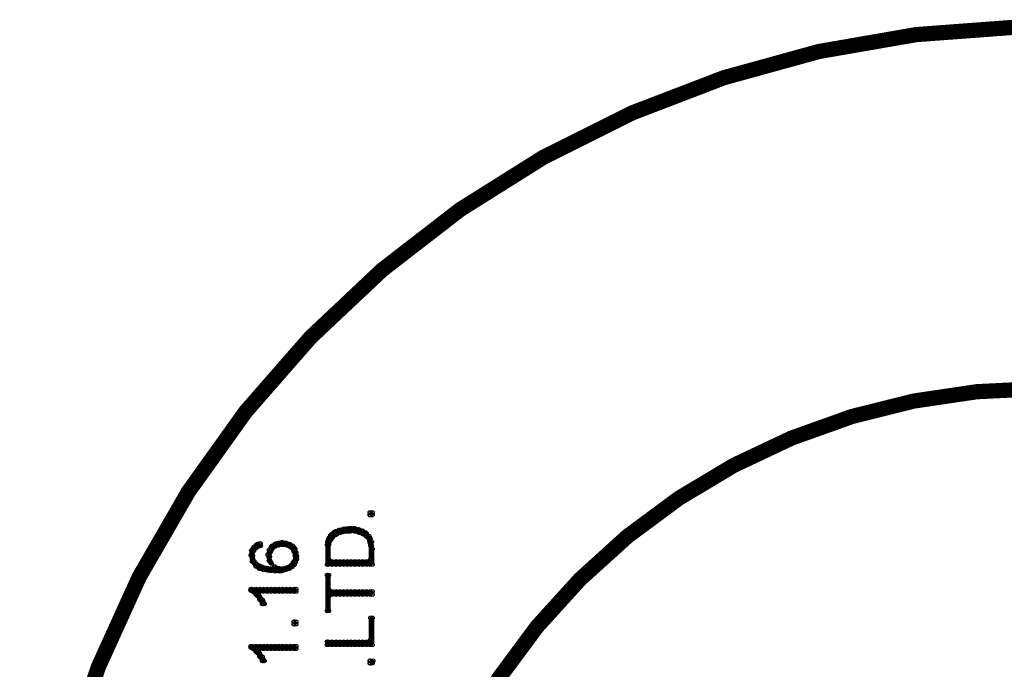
# Model space of a CAD drawing. Extents: x 97 to 162, y 100 to 201.
# Tile 15 of 47: x 100 to 113, y 146 to 155. Entities that reach past the tile are written whole.
import ezdxf

# ---------------------------------------------------------------- set-up
doc = ezdxf.new("R2010")
doc.units = 0
doc.layers.get('0').update_dxf_attribs({"linetype": 'CONTINUOUS'})
doc.layers.add('C-MASK_GBR', color=7, linetype='CONTINUOUS')
doc.layers.add('C-SILK_GBR', color=6, linetype='CONTINUOUS')

# ---------------------------------------------------------------- blocks, each defined once
blk = doc.blocks.new('ROUND_2')
blk.add_circle((0, 0), 0.025)

msp = doc.modelspace()

# ---------------------------------------------------------------- linework, layer by layer
at = {"layer": 'C-MASK_GBR', "const_width": 0.199898}
msp.add_lwpolyline([(112.951768, 154.795474, 0.8105042), (108.231686, 129.20345)], format="xyb", dxfattribs=at)
msp.add_lwpolyline([(104.750108, 141.500098, 1), (121.849896, 141.500098, 1)], format="xyb", close=True, dxfattribs=at)
at = {"layer": 'C-SILK_GBR', "const_width": 0.199898}
msp.add_lwpolyline([(112.951768, 154.795474, 0.8105042), (108.231686, 129.20345)], format="xyb", dxfattribs=at)
msp.add_lwpolyline([(104.750108, 141.500098, 1), (121.849896, 141.500098, 1)], format="xyb", close=True, dxfattribs=at)
at = {"layer": 'C-SILK_GBR', "const_width": 0.050038}
for points in [[(104.526842, 148.420582), (104.496362, 148.420582)], [(104.496362, 148.420582), (104.496362, 148.390102)], [(104.496362, 148.390102), (104.526842, 148.390102)], [(104.499918, 148.390102), (104.499918, 148.420582)], [(104.526842, 148.390102), (104.526842, 148.420582)], [(104.08666, 148.189696), (104.029256, 148.165058)], [(104.154478, 148.206714), (104.08666, 148.189696)], [(104.100122, 148.155406), (104.100122, 148.192998)], [(104.12984, 148.166836), (104.228138, 148.175726)], [(104.149906, 148.168614), (104.149906, 148.205444)], [(104.231694, 148.215096), (104.154478, 148.206714)], [(104.199944, 148.173186), (104.199944, 148.21154)], [(104.228138, 148.175726), (104.230424, 148.17598)], [(104.230424, 148.17598), (104.292908, 148.17598)], [(104.289352, 148.215096), (104.231694, 148.215096)], [(104.249982, 148.17598), (104.249982, 148.215096)], [(104.348026, 148.198332), (104.289352, 148.215096)], [(104.292908, 148.17598), (104.299766, 148.174964)], [(104.299766, 148.174964), (104.36225, 148.157184)], [(104.30002, 148.174964), (104.30002, 148.212048)], [(104.398318, 148.181568), (104.348026, 148.198332)], [(104.350058, 148.160486), (104.350058, 148.197824)], [(104.437942, 148.157946), (104.398318, 148.181568)], [(104.400096, 148.142198), (104.400096, 148.180552)], [(103.958644, 148.086826), (103.942134, 148.037296)], [(103.950008, 147.738338), (103.950008, 148.061172)], [(103.95712, 148.00834), (103.9749, 148.053044)], [(103.981758, 148.125434), (103.958644, 148.086826)], [(103.9749, 148.053044), (103.978202, 148.058632)], [(103.978202, 148.058632), (104.005126, 148.094446)], [(104.029256, 148.165058), (103.981758, 148.125434)], [(104.000046, 148.087842), (104.000046, 148.140674)], [(104.005126, 148.094446), (104.009444, 148.099018)], [(104.009444, 148.099018), (104.054148, 148.134578)], [(104.050084, 148.13153), (104.050084, 148.173948)], [(104.054148, 148.134578), (104.059736, 148.138134)], [(104.059736, 148.138134), (104.12222, 148.165058)], [(104.12222, 148.165058), (104.12984, 148.166836)], [(104.36225, 148.157184), (104.364536, 148.156168)], [(104.364536, 148.156168), (104.40924, 148.138388)], [(104.40924, 148.138388), (104.415082, 148.135086)], [(104.415082, 148.135086), (104.450642, 148.108416)], [(104.486202, 148.109686), (104.437942, 148.157946)], [(104.44988, 148.108924), (104.44988, 148.146008)], [(104.450642, 148.108416), (104.456484, 148.10232)], [(104.456484, 148.10232), (104.492298, 148.048726)], [(104.51846, 148.037296), (104.486202, 148.109686)], [(104.492298, 148.048726), (104.495854, 148.039836)], [(104.499918, 148.019516), (104.499918, 148.078698)], [(102.941882, 147.921472), (102.934262, 147.85975)], [(102.972362, 147.966938), (102.941882, 147.921472)], [(102.95001, 147.78101), (102.95001, 147.93341)], [(102.964742, 147.908518), (102.969314, 147.918678)], [(102.969314, 147.918678), (102.995984, 147.954238)], [(103.018844, 148.0058), (102.972362, 147.966938)], [(102.995984, 147.954238), (103.00208, 147.96008)], [(103.000048, 147.958556), (103.000048, 147.990052)], [(103.00208, 147.96008), (103.029004, 147.97786)], [(103.056944, 148.015198), (103.018844, 148.0058)], [(103.029004, 147.97786), (103.037894, 147.98167)], [(103.037894, 147.98167), (103.060246, 147.985988)], [(103.050086, 147.983956), (103.050086, 148.01342)], [(103.060246, 147.985988), (103.056944, 148.015198)], [(103.173022, 147.928584), (103.157782, 147.86737)], [(103.211884, 147.982686), (103.173022, 147.928584)], [(103.191056, 147.907502), (103.217726, 147.952206)], [(103.199946, 147.922488), (103.199946, 147.966176)], [(103.26624, 148.013928), (103.211884, 147.982686)], [(103.217726, 147.952206), (103.226362, 147.960842)], [(103.226362, 147.960842), (103.271066, 147.987512)], [(103.249984, 147.974812), (103.249984, 148.00453)], [(103.338376, 148.02993), (103.26624, 148.013928)], [(103.271066, 147.987512), (103.280464, 147.990814)], [(103.280464, 147.990814), (103.342948, 147.999704)], [(103.300022, 147.993608), (103.300022, 148.021294)], [(103.394256, 148.022056), (103.338376, 148.02993)], [(103.342948, 147.999704), (103.35006, 147.999704)], [(103.35006, 147.999704), (103.35006, 148.028406)], [(103.35006, 147.999704), (103.412544, 147.990814)], [(103.443024, 148.0058), (103.394256, 148.022056)], [(103.400098, 147.992592), (103.400098, 148.020024)], [(103.412544, 147.990814), (103.421688, 147.987512)], [(103.421688, 147.987512), (103.466392, 147.960842)], [(103.481378, 147.982686), (103.443024, 148.0058)], [(103.449882, 147.970494), (103.449882, 148.001482)], [(103.466392, 147.960842), (103.475028, 147.952206)], [(103.475028, 147.952206), (103.501698, 147.907502)], [(103.511604, 147.945094), (103.481378, 147.982686)], [(103.49992, 147.91055), (103.49992, 147.959572)], [(103.527352, 147.897596), (103.511604, 147.945094)], [(103.942134, 148.037296), (103.934006, 147.996656)], [(103.934006, 147.996656), (103.934006, 147.738338)], [(103.955342, 147.999196), (103.95712, 148.00834)], [(103.955342, 147.8026), (103.955342, 147.999196)], [(104.495854, 148.039836), (104.504998, 147.995132)], [(104.504998, 147.995132), (104.505252, 147.990306)], [(104.505252, 147.990306), (104.505252, 147.8026)], [(104.526842, 147.944332), (104.51846, 148.037296)], [(104.526842, 147.738338), (104.526842, 147.944332)], [(102.934262, 147.85975), (102.950264, 147.779994)], [(102.955852, 147.863814), (102.964742, 147.908518)], [(102.956106, 147.852892), (102.955852, 147.863814)], [(102.973886, 147.781518), (102.956106, 147.852892)], [(103.157782, 147.86737), (103.173276, 147.789138)], [(103.173276, 147.789138), (103.194866, 147.760436)], [(103.17861, 147.840954), (103.178864, 147.845272)], [(103.178864, 147.83689), (103.17861, 147.840954)], [(103.178864, 147.845272), (103.187754, 147.898866)], [(103.187754, 147.783296), (103.178864, 147.83689)], [(103.187754, 147.898866), (103.191056, 147.907502)], [(103.51008, 147.791424), (103.4923, 147.764754)], [(103.501698, 147.907502), (103.504746, 147.899628)], [(103.504746, 147.899628), (103.51389, 147.854924)], [(103.514398, 147.805394), (103.51008, 147.791424)], [(103.51389, 147.854924), (103.514398, 147.850098)], [(103.514398, 147.850098), (103.514398, 147.805394)], [(103.519986, 147.77085), (103.535734, 147.81022)], [(103.535734, 147.847812), (103.527352, 147.897596)], [(103.535734, 147.81022), (103.535734, 147.847812)], [(103.980234, 147.777708), (103.955342, 147.8026)], [(104.505252, 147.8026), (104.48036, 147.777708)], [(104.499918, 147.738338), (104.499918, 147.787106)], [(102.950264, 147.779994), (102.997762, 147.716748)], [(102.98049, 147.769834), (102.973886, 147.781518)], [(103.016304, 147.73402), (102.98049, 147.769834)], [(102.997762, 147.716748), (103.044498, 147.685506)], [(103.000048, 147.715224), (103.000048, 147.750276)], [(103.024686, 147.728686), (103.016304, 147.73402)], [(103.06939, 147.710652), (103.024686, 147.728686)], [(103.044498, 147.685506), (103.101394, 147.66925)], [(103.050086, 147.683982), (103.050086, 147.718526)], [(103.07066, 147.710144), (103.06939, 147.710652)], [(103.124254, 147.692364), (103.07066, 147.710144)], [(103.100124, 147.669504), (103.100124, 147.700492)], [(103.101394, 147.66925), (103.170736, 147.660614)], [(103.129588, 147.691094), (103.124254, 147.692364)], [(103.218996, 147.682204), (103.129588, 147.691094)], [(103.149908, 147.663154), (103.149908, 147.689062)], [(103.170736, 147.660614), (103.249476, 147.651724)], [(103.191056, 147.77466), (103.187754, 147.783296)], [(103.20401, 147.75307), (103.191056, 147.77466)], [(103.194866, 147.760436), (103.20401, 147.75307)], [(103.199946, 147.756372), (103.199946, 147.759674)], [(103.199946, 147.657312), (103.199946, 147.684236)], [(103.246428, 147.707096), (103.218996, 147.682204)], [(103.271066, 147.69465), (103.246428, 147.709382)], [(103.246428, 147.709382), (103.246428, 147.707096)], [(103.249984, 147.651724), (103.249984, 147.70735)], [(103.279702, 147.691348), (103.271066, 147.69465)], [(103.333296, 147.682458), (103.279702, 147.691348)], [(103.300022, 147.651724), (103.300022, 147.688046)], [(103.325168, 147.651724), (103.383588, 147.668488)], [(103.34244, 147.682712), (103.333296, 147.682458)], [(103.387144, 147.691602), (103.34244, 147.682712)], [(103.35006, 147.658836), (103.35006, 147.684236)], [(103.383588, 147.668488), (103.434134, 147.685252)], [(103.38816, 147.691856), (103.387144, 147.691602)], [(103.423974, 147.700746), (103.38816, 147.691856)], [(103.400098, 147.674076), (103.400098, 147.69465)], [(103.431848, 147.704302), (103.423974, 147.700746)], [(103.458518, 147.722082), (103.431848, 147.704302)], [(103.434134, 147.685252), (103.473758, 147.709128)], [(103.449882, 147.694904), (103.449882, 147.716494)], [(103.464614, 147.727924), (103.458518, 147.722082)], [(103.491538, 147.763484), (103.464614, 147.727924)], [(103.473758, 147.709128), (103.504492, 147.739862)], [(103.4923, 147.764754), (103.491538, 147.763484)], [(103.49992, 147.73529), (103.49992, 147.776438)], [(103.504492, 147.739862), (103.519986, 147.77085)], [(103.934006, 147.738338), (104.526842, 147.738338)], [(104.48036, 147.777708), (103.980234, 147.777708)], [(104.000046, 147.738338), (104.000046, 147.777708)], [(104.050084, 147.738338), (104.050084, 147.777708)], [(104.100122, 147.738338), (104.100122, 147.777708)], [(104.149906, 147.738338), (104.149906, 147.777708)], [(104.199944, 147.738338), (104.199944, 147.777708)], [(104.249982, 147.738338), (104.249982, 147.777708)], [(104.30002, 147.738338), (104.30002, 147.777708)], [(104.350058, 147.738338), (104.350058, 147.777708)], [(104.400096, 147.738338), (104.400096, 147.777708)], [(104.44988, 147.738338), (104.44988, 147.777708)], [(103.249476, 147.651724), (103.325168, 147.651724)], [(103.955342, 147.599146), (103.934006, 147.599146)], [(103.934006, 147.599146), (103.934006, 147.131278)], [(103.950008, 147.131278), (103.950008, 147.599146)], [(103.955342, 147.409916), (103.955342, 147.599146)], [(103.526844, 147.414234), (102.934008, 147.414234)], [(102.934008, 147.414234), (102.934008, 147.399756)], [(102.934008, 147.399756), (102.96652, 147.380452)], [(102.95001, 147.390104), (102.95001, 147.414234)], [(103.000048, 147.34794), (103.000048, 147.414234)], [(103.050086, 147.383754), (103.050086, 147.414234)], [(103.100124, 147.384008), (103.100124, 147.414234)], [(103.149908, 147.384008), (103.149908, 147.414234)], [(103.199946, 147.384008), (103.199946, 147.414234)], [(103.249984, 147.384008), (103.249984, 147.414234)], [(103.300022, 147.384008), (103.300022, 147.414234)], [(103.35006, 147.384008), (103.35006, 147.414234)], [(103.400098, 147.384008), (103.400098, 147.414234)], [(103.449882, 147.384008), (103.449882, 147.414234)], [(103.49992, 147.384008), (103.49992, 147.414234)], [(103.526844, 147.384008), (103.526844, 147.414234)], [(103.980234, 147.38477), (103.955342, 147.409916)], [(102.96652, 147.380452), (102.971346, 147.376642)], [(102.971346, 147.376642), (103.015796, 147.331938)], [(103.015796, 147.331938), (103.019098, 147.328128)], [(103.019098, 147.328128), (103.054658, 147.274534)], [(103.026718, 147.358862), (103.051864, 147.384008)], [(103.031798, 147.343876), (103.026718, 147.358862)], [(103.084122, 147.27428), (103.031798, 147.343876)], [(103.050086, 147.281646), (103.050086, 147.319746)], [(103.051864, 147.384008), (103.526844, 147.384008)], [(103.054658, 147.274534), (103.055674, 147.27301)], [(103.055674, 147.27301), (103.084122, 147.223226)], [(103.109522, 147.223226), (103.084122, 147.27428)], [(103.955342, 147.320508), (103.980234, 147.345654)], [(103.955342, 147.131278), (103.955342, 147.320508)], [(104.526842, 147.38477), (103.980234, 147.38477)], [(103.980234, 147.345654), (104.526842, 147.345654)], [(104.000046, 147.345654), (104.000046, 147.38477)], [(104.050084, 147.345654), (104.050084, 147.38477)], [(104.100122, 147.345654), (104.100122, 147.38477)], [(104.149906, 147.345654), (104.149906, 147.38477)], [(104.199944, 147.345654), (104.199944, 147.38477)], [(104.249982, 147.345654), (104.249982, 147.38477)], [(104.30002, 147.345654), (104.30002, 147.38477)], [(104.350058, 147.345654), (104.350058, 147.38477)], [(104.400096, 147.345654), (104.400096, 147.38477)], [(104.44988, 147.345654), (104.44988, 147.38477)], [(104.499918, 147.345654), (104.499918, 147.38477)], [(104.526842, 147.345654), (104.526842, 147.38477)], [(103.084122, 147.223226), (103.109522, 147.223226)], [(103.100124, 147.223226), (103.100124, 147.242276)], [(103.934006, 147.131278), (103.955342, 147.131278)], [(104.526842, 147.036536), (104.505252, 147.036536)], [(104.505252, 147.036536), (104.505252, 146.749008)], [(104.526842, 146.684746), (104.526842, 147.036536)], [(103.526844, 146.985736), (103.496364, 146.985736)], [(103.496364, 146.985736), (103.496364, 146.955256)], [(103.496364, 146.955256), (103.526844, 146.955256)], [(103.49992, 146.955256), (103.49992, 146.985736)], [(103.526844, 146.955256), (103.526844, 146.985736)], [(103.526844, 146.664172), (102.934008, 146.664172)], [(102.934008, 146.664172), (102.934008, 146.649948)], [(102.934008, 146.649948), (102.96652, 146.63039)], [(102.95001, 146.640296), (102.95001, 146.664172)], [(102.96652, 146.63039), (102.971346, 146.62658)], [(102.971346, 146.62658), (103.015796, 146.581876)], [(103.000048, 146.597878), (103.000048, 146.664172)], [(103.026718, 146.609054), (103.051864, 146.633946)], [(103.050086, 146.633946), (103.050086, 146.664172)], [(103.051864, 146.633946), (103.526844, 146.633946)], [(103.100124, 146.633946), (103.100124, 146.664172)], [(103.149908, 146.633946), (103.149908, 146.664172)], [(103.199946, 146.633946), (103.199946, 146.664172)], [(103.249984, 146.633946), (103.249984, 146.664172)], [(103.300022, 146.633946), (103.300022, 146.664172)], [(103.35006, 146.633946), (103.35006, 146.664172)], [(103.400098, 146.633946), (103.400098, 146.664172)], [(103.449882, 146.633946), (103.449882, 146.664172)], [(103.49992, 146.633946), (103.49992, 146.664172)], [(103.526844, 146.633946), (103.526844, 146.664172)], [(104.48036, 146.724116), (103.934006, 146.724116)], [(103.934006, 146.724116), (103.934006, 146.684746)], [(103.934006, 146.684746), (104.526842, 146.684746)], [(103.950008, 146.684746), (103.950008, 146.724116)], [(104.000046, 146.684746), (104.000046, 146.724116)], [(104.050084, 146.684746), (104.050084, 146.724116)], [(104.100122, 146.684746), (104.100122, 146.724116)], [(104.149906, 146.684746), (104.149906, 146.724116)], [(104.199944, 146.684746), (104.199944, 146.724116)], [(104.249982, 146.684746), (104.249982, 146.724116)], [(104.30002, 146.684746), (104.30002, 146.724116)], [(104.350058, 146.684746), (104.350058, 146.724116)], [(104.400096, 146.684746), (104.400096, 146.724116)], [(104.44988, 146.684746), (104.44988, 146.724116)], [(104.505252, 146.749008), (104.48036, 146.724116)], [(104.499918, 146.684746), (104.499918, 146.733768)], [(103.015796, 146.581876), (103.019098, 146.578066)], [(103.019098, 146.578066), (103.054658, 146.524472)], [(103.031798, 146.593814), (103.026718, 146.609054)], [(103.084122, 146.524218), (103.031798, 146.593814)], [(103.050086, 146.531584), (103.050086, 146.569684)], [(103.054658, 146.524472), (103.055674, 146.523202)], [(103.055674, 146.523202), (103.084122, 146.473164)], [(103.109522, 146.473164), (103.084122, 146.524218)], [(103.084122, 146.473164), (103.109522, 146.473164)], [(103.100124, 146.473164), (103.100124, 146.492214)], [(104.53624, 146.47418), (104.496362, 146.47418)], [(104.496362, 146.47418), (104.496362, 146.4437)], [(104.496362, 146.4437), (104.526842, 146.4437)], [(104.499918, 146.4437), (104.499918, 146.47418)], [(104.526842, 146.454368), (104.53624, 146.47418)], [(104.526842, 146.4437), (104.526842, 146.454368)]]:
    msp.add_lwpolyline(points, dxfattribs=at)

# ---------------------------------------------------------------- block references
at = {"layer": 'C-SILK_GBR'}
for p in [(104.496362, 148.420582), (104.496362, 148.390102), (104.499918, 148.420582), (104.499918, 148.390102), (104.526842, 148.420582), (104.526842, 148.420582), (104.526842, 148.390102), (104.08666, 148.189696), (104.100122, 148.192998), (104.149906, 148.205444), (104.154478, 148.206714), (104.199944, 148.21154), (104.228138, 148.175726), (104.230424, 148.17598), (104.231694, 148.215096), (104.249982, 148.215096), (104.249982, 148.17598), (104.289352, 148.215096), (104.292908, 148.17598), (104.299766, 148.174964), (104.30002, 148.212048), (104.30002, 148.174964), (104.348026, 148.198332), (104.350058, 148.197824), (104.398318, 148.181568), (104.400096, 148.180552), (103.950008, 148.061172), (103.958644, 148.086826), (103.9749, 148.053044), (103.978202, 148.058632), (103.981758, 148.125434), (104.000046, 148.140674), (104.000046, 148.087842), (104.005126, 148.094446), (104.005126, 148.094446), (104.009444, 148.099018), (104.029256, 148.165058), (104.050084, 148.173948), (104.050084, 148.13153), (104.054148, 148.134578), (104.059736, 148.138134), (104.100122, 148.155406), (104.12222, 148.165058), (104.12984, 148.166836), (104.149906, 148.168614), (104.199944, 148.173186), (104.350058, 148.160486), (104.36225, 148.157184), (104.364536, 148.156168), (104.400096, 148.142198), (104.40924, 148.138388), (104.415082, 148.135086), (104.437942, 148.157946), (104.44988, 148.146008), (104.44988, 148.108924), (104.450642, 148.108416), (104.456484, 148.10232), (104.486202, 148.109686), (104.492298, 148.048726), (104.499918, 148.078698), (102.941882, 147.921472), (102.95001, 147.93341), (102.969314, 147.918678), (102.972362, 147.966938), (102.995984, 147.954238), (103.000048, 147.990052), (103.000048, 147.958556), (103.00208, 147.96008), (103.018844, 148.0058), (103.029004, 147.97786), (103.037894, 147.98167), (103.050086, 148.01342), (103.050086, 147.983956), (103.056944, 148.015198), (103.060246, 147.985988), (103.173022, 147.928584), (103.199946, 147.966176), (103.199946, 147.922488), (103.211884, 147.982686), (103.217726, 147.952206), (103.226362, 147.960842), (103.249984, 148.00453), (103.249984, 147.974812), (103.26624, 148.013928), (103.271066, 147.987512), (103.280464, 147.990814), (103.300022, 148.021294), (103.300022, 147.993608), (103.338376, 148.02993), (103.342948, 147.999704), (103.35006, 148.028406), (103.35006, 147.999704), (103.35006, 147.999704), (103.394256, 148.022056), (103.400098, 148.020024), (103.400098, 147.992592), (103.412544, 147.990814), (103.421688, 147.987512), (103.443024, 148.0058), (103.449882, 148.001482), (103.449882, 147.970494), (103.466392, 147.960842), (103.475028, 147.952206), (103.481378, 147.982686), (103.49992, 147.959572), (103.511604, 147.945094), (103.934006, 147.996656), (103.942134, 148.037296), (103.955342, 147.999196), (103.95712, 148.00834), (104.495854, 148.039836), (104.499918, 148.019516), (104.504998, 147.995132), (104.504998, 147.995132), (104.505252, 147.990306), (104.505252, 147.990306), (104.51846, 148.037296), (104.51846, 148.037296), (104.526842, 147.944332), (104.526842, 147.944332), (102.934262, 147.85975), (102.955852, 147.863814), (102.956106, 147.852892), (102.964742, 147.908518), (103.157782, 147.86737), (103.173276, 147.789138), (103.17861, 147.840954), (103.178864, 147.845272), (103.178864, 147.83689), (103.187754, 147.898866), (103.191056, 147.907502), (103.49992, 147.91055), (103.501698, 147.907502), (103.504746, 147.899628), (103.51008, 147.791424), (103.51389, 147.854924), (103.514398, 147.850098), (103.514398, 147.805394), (103.527352, 147.897596), (103.535734, 147.847812), (103.535734, 147.847812), (103.535734, 147.81022), (103.955342, 147.8026), (104.499918, 147.787106), (104.505252, 147.8026), (102.95001, 147.78101), (102.950264, 147.779994), (102.973886, 147.781518), (102.98049, 147.769834), (102.997762, 147.716748), (103.000048, 147.750276), (103.000048, 147.715224), (103.016304, 147.73402), (103.024686, 147.728686), (103.044498, 147.685506), (103.050086, 147.718526), (103.050086, 147.683982), (103.06939, 147.710652), (103.07066, 147.710144), (103.100124, 147.700492), (103.100124, 147.669504), (103.101394, 147.66925), (103.124254, 147.692364), (103.129588, 147.691094), (103.149908, 147.689062), (103.149908, 147.663154), (103.170736, 147.660614), (103.187754, 147.783296), (103.191056, 147.77466), (103.194866, 147.760436), (103.199946, 147.759674), (103.199946, 147.756372), (103.199946, 147.684236), (103.20401, 147.75307), (103.218996, 147.682204), (103.246428, 147.709382), (103.246428, 147.707096), (103.249984, 147.70735), (103.271066, 147.69465), (103.279702, 147.691348), (103.300022, 147.688046), (103.333296, 147.682458), (103.34244, 147.682712), (103.35006, 147.684236), (103.35006, 147.658836), (103.383588, 147.668488), (103.387144, 147.691602), (103.38816, 147.691856), (103.400098, 147.69465), (103.400098, 147.674076), (103.423974, 147.700746), (103.431848, 147.704302), (103.434134, 147.685252), (103.449882, 147.716494), (103.449882, 147.694904), (103.458518, 147.722082), (103.464614, 147.727924), (103.473758, 147.709128), (103.491538, 147.763484), (103.4923, 147.764754), (103.49992, 147.776438), (103.49992, 147.73529), (103.504492, 147.739862), (103.519986, 147.77085), (103.934006, 147.738338), (103.950008, 147.738338), (103.980234, 147.777708), (104.000046, 147.777708), (104.000046, 147.738338), (104.050084, 147.777708), (104.050084, 147.738338), (104.100122, 147.777708), (104.100122, 147.738338), (104.149906, 147.777708), (104.149906, 147.738338), (104.199944, 147.777708), (104.199944, 147.738338), (104.249982, 147.777708), (104.249982, 147.738338), (104.30002, 147.777708), (104.30002, 147.738338), (104.350058, 147.777708), (104.350058, 147.738338), (104.400096, 147.777708), (104.400096, 147.738338), (104.44988, 147.777708), (104.44988, 147.738338), (104.48036, 147.777708), (104.499918, 147.738338), (104.526842, 147.738338), (103.199946, 147.657312), (103.249476, 147.651724), (103.249984, 147.651724), (103.300022, 147.651724), (103.325168, 147.651724), (103.934006, 147.599146), (103.950008, 147.599146), (103.955342, 147.599146), (102.934008, 147.414234), (102.934008, 147.399756), (102.95001, 147.414234), (103.000048, 147.414234), (103.050086, 147.414234), (103.100124, 147.414234), (103.149908, 147.414234), (103.199946, 147.414234), (103.249984, 147.414234), (103.300022, 147.414234), (103.35006, 147.414234), (103.400098, 147.414234), (103.449882, 147.414234), (103.49992, 147.414234), (103.526844, 147.414234), (103.526844, 147.414234), (103.955342, 147.409916), (102.95001, 147.390104), (102.96652, 147.380452), (102.971346, 147.376642), (103.000048, 147.34794), (103.015796, 147.331938), (103.019098, 147.328128), (103.026718, 147.358862), (103.031798, 147.343876), (103.050086, 147.383754), (103.050086, 147.319746), (103.050086, 147.281646), (103.051864, 147.384008), (103.054658, 147.274534), (103.055674, 147.27301), (103.084122, 147.27428), (103.100124, 147.384008), (103.149908, 147.384008), (103.199946, 147.384008), (103.249984, 147.384008), (103.300022, 147.384008), (103.35006, 147.384008), (103.400098, 147.384008), (103.449882, 147.384008), (103.49992, 147.384008), (103.526844, 147.384008), (103.955342, 147.320508), (103.980234, 147.38477), (103.980234, 147.345654), (104.000046, 147.38477), (104.000046, 147.345654), (104.050084, 147.38477), (104.050084, 147.345654), (104.100122, 147.38477), (104.100122, 147.345654), (104.149906, 147.38477), (104.149906, 147.345654), (104.199944, 147.38477), (104.199944, 147.345654), (104.249982, 147.38477), (104.249982, 147.345654), (104.30002, 147.38477), (104.30002, 147.345654), (104.350058, 147.38477), (104.350058, 147.345654), (104.400096, 147.38477), (104.400096, 147.345654), (104.44988, 147.38477), (104.44988, 147.345654), (104.499918, 147.38477), (104.499918, 147.345654), (104.526842, 147.38477), (104.526842, 147.38477), (104.526842, 147.345654), (103.084122, 147.223226), (103.100124, 147.242276), (103.100124, 147.223226), (103.109522, 147.223226), (103.934006, 147.131278), (103.950008, 147.131278), (103.955342, 147.131278), (104.505252, 147.036536), (104.526842, 147.036536), (104.526842, 147.036536), (103.496364, 146.985736), (103.496364, 146.955256), (103.49992, 146.985736), (103.49992, 146.955256), (103.526844, 146.985736), (103.526844, 146.985736), (103.526844, 146.955256), (102.934008, 146.664172), (102.934008, 146.649948), (102.95001, 146.664172), (102.95001, 146.640296), (102.96652, 146.63039), (102.971346, 146.62658), (103.000048, 146.664172), (103.050086, 146.664172), (103.050086, 146.633946), (103.051864, 146.633946), (103.100124, 146.664172), (103.100124, 146.633946), (103.149908, 146.664172), (103.149908, 146.633946), (103.199946, 146.664172), (103.199946, 146.633946), (103.249984, 146.664172), (103.249984, 146.633946), (103.300022, 146.664172), (103.300022, 146.633946), (103.35006, 146.664172), (103.35006, 146.633946), (103.400098, 146.664172), (103.400098, 146.633946), (103.449882, 146.664172), (103.449882, 146.633946), (103.49992, 146.664172), (103.49992, 146.633946), (103.526844, 146.664172), (103.526844, 146.664172), (103.526844, 146.633946), (103.934006, 146.724116), (103.934006, 146.684746), (103.950008, 146.724116), (103.950008, 146.684746), (104.000046, 146.724116), (104.000046, 146.684746), (104.050084, 146.724116), (104.050084, 146.684746), (104.100122, 146.724116), (104.100122, 146.684746), (104.149906, 146.724116), (104.149906, 146.684746), (104.199944, 146.724116), (104.199944, 146.684746), (104.249982, 146.724116), (104.249982, 146.684746), (104.30002, 146.724116), (104.30002, 146.684746), (104.350058, 146.724116), (104.350058, 146.684746), (104.400096, 146.724116), (104.400096, 146.684746), (104.44988, 146.724116), (104.44988, 146.684746), (104.48036, 146.724116), (104.499918, 146.733768), (104.499918, 146.684746), (104.505252, 146.749008), (104.526842, 146.684746), (103.000048, 146.597878), (103.015796, 146.581876), (103.019098, 146.578066), (103.026718, 146.609054), (103.031798, 146.593814), (103.050086, 146.569684), (103.050086, 146.531584), (103.054658, 146.524472), (103.055674, 146.523202), (103.084122, 146.524218), (103.084122, 146.473164), (103.100124, 146.492214), (103.100124, 146.473164), (103.109522, 146.473164), (104.496362, 146.47418), (104.496362, 146.4437), (104.499918, 146.47418), (104.499918, 146.4437), (104.526842, 146.454368), (104.526842, 146.4437), (104.53624, 146.47418), (104.53624, 146.47418)]:
    msp.add_blockref('ROUND_2', p, dxfattribs=at)

doc.saveas('drawing.dxf')
